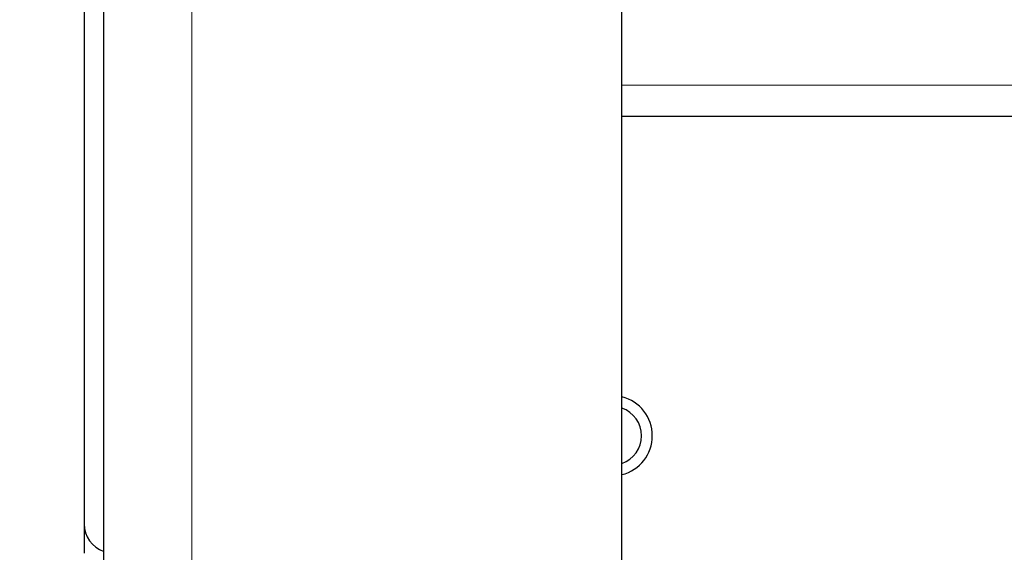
# Paper-space layout 'Blatt3' of a CAD drawing. Header units: millimetres. Extents: x 5 to 418, y 2 to 292.
# Tile 64 of 82: x 318 to 335, y 107 to 116. Entities that reach past the tile are written whole.
import ezdxf

# ---------------------------------------------------------------- set-up
doc = ezdxf.new("R2010")
doc.units = ezdxf.units.MM
doc.layers.add('SLD-0', color=7, linetype='Continuous')
doc.styles.add('SLDTEXTSTYLE1', font='TXT', dxfattribs={"width": 0.605})
doc.dimstyles.new('SLDDIMSTYLE1', dxfattribs={"dimtxt": 3.5, "dimasz": 3.302, "dimexe": 0, "dimexo": 0.0625, "dimgap": 0.875, "dimtad": 1, "dimlfac": 6, "dimrnd": 1e-09, "dimzin": 12, "dimdsep": 46, "dimtxsty": 'SLDTEXTSTYLE1', "dimsah": 1, "dimcen": 0.09, "dimadec": 0, "dimazin": 3, "dimtfac": 1, "dimtofl": 0, "dimtmove": 0, "dimatfit": 3, "dimfxl": 1, "dimfrac": 2, "dimtolj": 1, "dimtzin": 12, "dimarcsym": 0})

# ---------------------------------------------------------------- blocks, each defined once
blk = doc.blocks.new('_D_16')
at = {"layer": 'SLD-0', "color": 7}
for p, q in [((323.815, 241.868), (301.668, 241.868)), ((302.668, 104.368), (302.668, 241.868)), ((323.815, 104.368), (301.668, 104.368))]:
    blk.add_line(p, q, dxfattribs=at)
for points in [[(302.668, 241.868), (302.16, 238.566), (303.176, 238.566)], [(302.668, 104.368), (303.176, 107.67), (302.16, 107.67)]]:
    blk.add_solid(points, dxfattribs=at)
at = {"layer": 'SLD-0', "color": 7, "insert": (298.156, 169.108), "char_height": 3.5, "attachment_point": 1, "rotation": 90, "style": 'SLDTEXTSTYLE1'}
blk.add_mtext('825', dxfattribs=at)
blk = doc.blocks.new('_D_17')
at = {"layer": 'SLD-0', "color": 7}
for p, q in [((319.815, 246.535), (288.022, 246.535)), ((289.022, 246.535), (289.022, 100.702)), ((319.815, 100.702), (288.022, 100.702))]:
    blk.add_line(p, q, dxfattribs=at)
for points in [[(289.022, 246.535), (288.514, 243.233), (289.53, 243.233)], [(289.022, 100.702), (289.53, 104.004), (288.514, 104.004)]]:
    blk.add_solid(points, dxfattribs=at)
at = {"layer": 'SLD-0', "color": 7, "insert": (284.511, 169.608), "char_height": 3.5, "attachment_point": 1, "rotation": 90, "style": 'SLDTEXTSTYLE1'}
blk.add_mtext('875', dxfattribs=at)

psp = doc.layouts.new('Blatt3')

# ---------------------------------------------------------------- linework, layer by layer
at = {"color": 7, "linetype": 'Continuous', "lineweight": 25}
for p, q in [((319.8146, 100.7016), (319.8146, 246.5349)), ((328.6479, 101.5349), (328.6479, 245.7016)), ((319.4812, 115.9266), (319.4812, 107.0933)), ((365.3146, 114.0349), (328.6479, 114.0349)), ((319.4812, 107.0933), (319.4812, 106.5933))]:
    psp.add_line(p, q, dxfattribs=at)
at = {"color": 7, "linetype": 'Continuous', "lineweight": 18}
for p, q in [((321.3146, 100.7016), (321.3146, 246.5349)), ((328.6479, 114.5683), (365.3146, 114.5683))]:
    psp.add_line(p, q, dxfattribs=at)
at = {"color": 7, "linetype": 'Continuous', "lineweight": 25}
for centre, radius, start, end in [((328.4812, 108.5933), 0.6833, 284.11698, 75.88302), ((328.4812, 108.5933), 0.5, 289.47122, 70.52878), ((319.9812, 107.0933), 0.5, 180, 250.52878)]:
    psp.add_arc(centre, radius, start, end, dxfattribs=at)

# ---------------------------------------------------------------- dimensions: what is measured, and where the dimension line sits
at = {"layer": 'SLD-0', "color": 7}
for base, p1, p2, picture, middle in [((289.0222, 100.7016), (319.8146, 246.5349), (319.8146, 100.7016), '_D_17', (289.0222, 173.6183)), ((302.6676, 241.8683), (323.8146, 104.3683), (323.8146, 241.8683), '_D_16', (302.6676, 173.1183))]:
    dim = psp.add_linear_dim(base=base, p1=p1, p2=p2, angle=90, dimstyle='SLDDIMSTYLE1', dxfattribs=at)
    dim.commit()
    dim.dimension.update_dxf_attribs({"geometry": picture, "text_midpoint": middle, "dimtype": 160})

doc.saveas('drawing.dxf')
